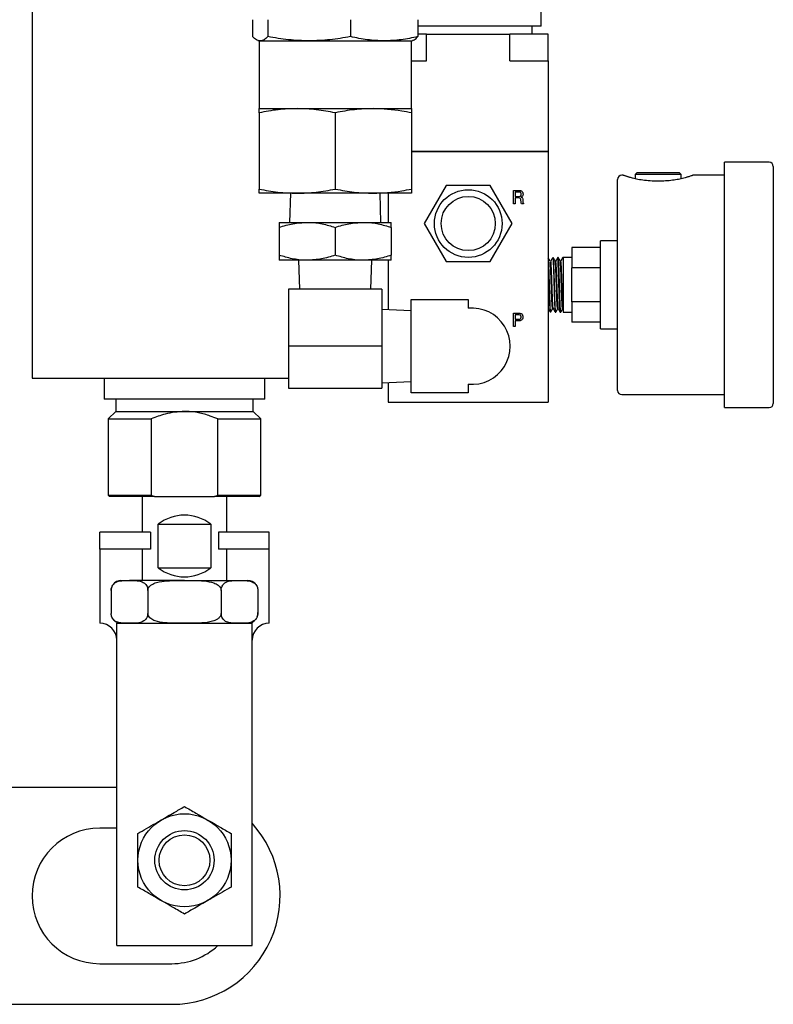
# Model space of a CAD drawing. Header units: inches. Extents: x 22 to 75, y 2 to 108.
# Tile 10 of 19: x 69.2 to 74.77, y 28.59 to 35.86. Entities that reach past the tile are written whole.
import ezdxf

# ---------------------------------------------------------------- set-up
doc = ezdxf.new("R2010")
doc.units = ezdxf.units.IN
doc.header["$MEASUREMENT"] = 0

msp = doc.modelspace()

# ---------------------------------------------------------------- linework, layer by layer
at = {"color": 7, "linetype": 'Continuous', "lineweight": 25}
for p, q in [((69.2947, 60.5276), (69.2947, 33.2151)), ((73.0534, 35.8121), (73.0534, 35.9932)), ((70.9219, 35.8601), (70.9219, 35.7351)), ((71.0347, 35.8601), (71.0347, 35.7351)), ((71.6451, 35.8601), (71.6451, 35.7351)), ((72.1426, 35.8601), (72.1426, 35.7351)), ((73.0534, 35.8121), (72.1426, 35.8121)), ((72.9865, 35.753), (72.9865, 35.8121)), ((70.9605, 35.7072), (70.9698, 35.7039)), ((70.9698, 35.7039), (70.9698, 35.2039)), ((70.9698, 35.7039), (70.9783, 35.7039)), ((70.9783, 35.7039), (71.3399, 35.7039)), ((71.3399, 35.7039), (71.8939, 35.7039)), ((71.8939, 35.7039), (72.0948, 35.7039)), ((72.0948, 35.7039), (72.1041, 35.7072)), ((72.0948, 35.2039), (72.0948, 35.7039)), ((72.207, 35.753), (72.1426, 35.753)), ((72.207, 35.5562), (72.207, 35.753)), ((72.207, 35.753), (72.8211, 35.753)), ((72.8211, 35.5562), (72.8211, 35.753)), ((72.9451, 35.753), (72.8211, 35.753)), ((73.1046, 35.753), (72.9451, 35.753)), ((73.1046, 35.5562), (73.1046, 35.753)), ((72.0948, 35.5562), (72.207, 35.5562)), ((72.8211, 35.5562), (73.1046, 35.5562)), ((73.1046, 35.5562), (73.1046, 34.8908)), ((70.9698, 35.2039), (71.251, 35.2039)), ((71.251, 35.2039), (71.8135, 35.2039)), ((71.8135, 35.2039), (72.0948, 35.2039)), ((70.9698, 35.1726), (70.9698, 34.6101)), ((71.5323, 35.1726), (71.5323, 34.6101)), ((72.0948, 35.1726), (72.0948, 34.6101)), ((72.0948, 34.8908), (73.1046, 34.8908)), ((73.1046, 34.8908), (73.1007, 34.8869)), ((72.0948, 34.8869), (73.1046, 34.8869)), ((73.1046, 34.8869), (73.1046, 33.0365)), ((74.7345, 34.8089), (74.4058, 34.8089)), ((74.4058, 32.9964), (74.4058, 34.8089)), ((74.7658, 34.7776), (74.7658, 33.0276)), ((73.6158, 33.1239), (73.6158, 34.6814)), ((73.6829, 34.7033), (73.6732, 34.7065)), ((73.7, 34.6978), (73.6787, 34.7046)), ((73.7007, 34.6977), (73.695, 34.6994)), ((73.7614, 34.7326), (73.7458, 34.717)), ((73.7458, 34.717), (73.7458, 34.6857)), ((74.0858, 34.717), (73.7458, 34.717)), ((73.7614, 34.7326), (74.0701, 34.7326)), ((74.0858, 34.717), (74.0701, 34.7326)), ((74.0858, 34.6859), (74.0858, 34.717)), ((74.4058, 34.7126), (74.1845, 34.7126)), ((72.3517, 34.6366), (72.1893, 34.3554)), ((72.6764, 34.6366), (72.3517, 34.6366)), ((72.8388, 34.3554), (72.6764, 34.6366)), ((72.847, 34.5995), (72.8847, 34.5995)), ((72.847, 34.5011), (72.847, 34.5995)), ((71.251, 34.5789), (70.9698, 34.5789)), ((71.2015, 34.5789), (71.1948, 34.3642)), ((71.8135, 34.5789), (71.251, 34.5789)), ((72.0948, 34.5789), (71.8135, 34.5789)), ((71.8698, 34.3642), (71.8631, 34.5789)), ((71.9235, 34.5789), (71.9235, 34.3642)), ((72.8607, 34.5881), (72.8607, 34.5553)), ((72.8826, 34.5881), (72.8607, 34.5881)), ((72.8607, 34.5553), (72.8826, 34.5553)), ((72.8609, 34.544), (72.8609, 34.5011)), ((72.8816, 34.544), (72.8609, 34.544)), ((72.9037, 34.5149), (72.9025, 34.5279)), ((72.9164, 34.532), (72.9176, 34.5155)), ((72.8609, 34.5011), (72.847, 34.5011)), ((72.9037, 34.5145), (72.9037, 34.5149)), ((72.9227, 34.5011), (72.9067, 34.5011)), ((72.9227, 34.5038), (72.9227, 34.5011)), ((71.1188, 34.3642), (71.3255, 34.3642)), ((71.1188, 34.3273), (71.1188, 34.1215)), ((71.3255, 34.3642), (71.739, 34.3642)), ((71.5323, 34.3273), (71.5323, 34.1215)), ((71.739, 34.3642), (71.9458, 34.3642)), ((71.9458, 34.3273), (71.9458, 34.1215)), ((72.1893, 34.3554), (72.3517, 34.0741)), ((72.6764, 34.0741), (72.8388, 34.3554)), ((73.2783, 34.1782), (73.2783, 34.0282)), ((73.4908, 34.1782), (73.2783, 34.1782)), ((73.6158, 34.2276), (73.4908, 34.2276)), ((73.4908, 33.5776), (73.4908, 34.2276)), ((73.1046, 34.1017), (73.1046, 34.1017)), ((73.1416, 34.1028), (73.1376, 34.1027)), ((73.1786, 34.104), (73.1747, 34.1039)), ((73.2158, 34.1051), (73.2116, 34.105)), ((73.2783, 34.1051), (73.2158, 34.1051)), ((73.2158, 34.1051), (73.2158, 34.0595)), ((71.3255, 34.0846), (71.1188, 34.0846)), ((71.2623, 34.0846), (71.269, 33.8699)), ((71.739, 34.0846), (71.3255, 34.0846)), ((71.9458, 34.0846), (71.739, 34.0846)), ((71.7956, 33.8699), (71.8023, 34.0846)), ((71.9235, 34.0846), (71.9235, 33.7181)), ((72.3517, 34.0741), (72.6764, 34.0741)), ((73.2158, 34.0595), (73.2158, 33.7001)), ((73.4908, 34.0282), (73.2783, 34.0282)), ((73.2783, 33.777), (73.2783, 34.0282)), ((71.876, 33.8699), (71.1885, 33.8699)), ((71.1885, 33.8699), (71.1885, 33.4499)), ((71.876, 33.8699), (71.876, 33.4499)), ((72.094, 33.1061), (72.094, 33.7936)), ((72.094, 33.7936), (72.514, 33.7936)), ((72.514, 33.7936), (72.514, 33.7297)), ((73.2783, 33.777), (73.2783, 33.627)), ((73.4908, 33.777), (73.2783, 33.777)), ((72.094, 33.7116), (71.876, 33.7199)), ((72.847, 33.694), (72.8834, 33.694)), ((72.847, 33.5956), (72.847, 33.694)), ((72.884, 33.6826), (72.8609, 33.6826)), ((72.8609, 33.6826), (72.8609, 33.6486)), ((73.1191, 33.7031), (73.1231, 33.703)), ((73.1561, 33.702), (73.1602, 33.7019)), ((73.1932, 33.7008), (73.1971, 33.7007)), ((73.2158, 33.7001), (73.2783, 33.7001)), ((72.8609, 33.5956), (72.847, 33.5956)), ((72.8609, 33.6486), (72.883, 33.6486)), ((72.8609, 33.6372), (72.8609, 33.5956)), ((72.8809, 33.6372), (72.8609, 33.6372)), ((73.4908, 33.627), (73.2783, 33.627)), ((73.4908, 33.5776), (73.6158, 33.5776)), ((71.876, 33.4499), (71.1885, 33.4499)), ((71.1885, 33.4499), (71.1885, 33.1399)), ((71.876, 33.4499), (71.876, 33.1399)), ((69.2947, 33.2151), (71.1885, 33.2151)), ((69.8259, 33.2151), (69.8259, 33.0589)), ((71.0134, 33.0589), (71.0134, 33.2151)), ((71.876, 33.1799), (72.094, 33.1882)), ((71.9235, 33.1817), (71.9235, 33.0365)), ((72.514, 33.1701), (72.514, 33.1061)), ((71.1885, 33.1399), (71.876, 33.1399)), ((72.514, 33.1061), (72.094, 33.1061)), ((73.647, 33.0926), (74.4058, 33.0926)), ((71.0134, 33.0589), (69.8259, 33.0589)), ((69.9134, 33.0589), (69.9134, 32.9689)), ((70.9259, 32.9689), (70.9259, 33.0589)), ((71.9235, 33.0365), (73.1046, 33.0365)), ((69.9134, 32.9689), (69.8572, 32.9126)), ((69.9134, 32.9689), (70.4197, 32.9689)), ((70.4197, 32.9689), (70.9259, 32.9689)), ((70.9822, 32.9126), (70.9259, 32.9689)), ((74.4058, 32.9964), (74.7345, 32.9964)), ((69.8572, 32.9126), (69.8572, 32.3501)), ((69.8572, 32.9126), (70.1745, 32.9126)), ((70.1745, 32.9126), (70.1745, 32.3501)), ((70.6649, 32.9126), (70.9822, 32.9126)), ((70.6649, 32.3501), (70.6649, 32.9126)), ((70.9822, 32.3501), (70.9822, 32.9126)), ((69.8572, 32.3501), (69.8672, 32.3401)), ((69.8572, 32.3501), (70.1745, 32.3501)), ((70.1745, 32.3501), (70.1984, 32.3401)), ((70.641, 32.3401), (70.6649, 32.3501)), ((70.6649, 32.3501), (70.9822, 32.3501)), ((70.9722, 32.3401), (70.9822, 32.3501)), ((70.1984, 32.3401), (69.8672, 32.3401)), ((70.1072, 32.3401), (70.1072, 32.077)), ((70.1984, 32.3401), (70.641, 32.3401)), ((70.9722, 32.3401), (70.641, 32.3401)), ((70.7322, 32.077), (70.7322, 32.3401)), ((70.2257, 31.8151), (70.2257, 32.1351)), ((70.2257, 32.1351), (70.6137, 32.1351)), ((70.6137, 32.1351), (70.6137, 31.8151)), ((69.7947, 31.952), (69.7947, 32.077)), ((70.1697, 32.077), (69.7947, 32.077)), ((70.1697, 32.077), (70.1697, 31.952)), ((70.6697, 32.077), (70.6697, 31.952)), ((71.0447, 32.077), (70.6697, 32.077)), ((71.0447, 31.952), (71.0447, 32.077)), ((70.1697, 31.952), (69.7947, 31.952)), ((69.7947, 31.952), (69.7947, 31.827)), ((70.1072, 31.952), (70.1072, 31.7201)), ((71.0447, 31.952), (70.6697, 31.952)), ((70.7322, 31.7201), (70.7322, 31.952)), ((71.0447, 31.827), (71.0447, 31.952)), ((69.7947, 31.827), (69.7947, 31.4051)), ((70.2257, 31.8151), (70.6137, 31.8151)), ((71.0447, 31.4051), (71.0447, 31.827)), ((69.9509, 31.7201), (70.0137, 31.7201)), ((70.4197, 31.7201), (70.0137, 31.7201)), ((70.4197, 31.7201), (70.8256, 31.7201)), ((70.8256, 31.7201), (70.8884, 31.7201)), ((69.8784, 31.6476), (69.8784, 31.4777)), ((70.149, 31.6476), (70.149, 31.4777)), ((70.6903, 31.6476), (70.6903, 31.4777)), ((70.9609, 31.6476), (70.9609, 31.4777)), ((69.9197, 29.0251), (69.9197, 31.4051)), ((69.9197, 31.4051), (70.9197, 31.4051)), ((70.9197, 29.0251), (70.9197, 31.4051)), ((69.9197, 30.192), (68.1695, 30.192)), ((69.9197, 29.892), (69.7945, 29.892)), ((69.9197, 29.0251), (70.9197, 29.0251)), ((69.7945, 28.892), (70.3257, 28.892)), ((68.1695, 28.592), (70.3257, 28.592))]:
    msp.add_line(p, q, dxfattribs=at)
for centre, radius in [((72.514, 34.3554), 0.25), ((72.514, 34.3554), 0.2), ((70.4197, 29.6551), 0.3435), ((70.4197, 29.6551), 0.2188), ((70.4197, 29.6551), 0.1875)]:
    msp.add_circle(centre, radius, dxfattribs=at)
for centre, radius, start, end in [((74.7345, 34.7776), 0.0312, 0, 90), ((73.647, 34.6814), 0.0312, 90, 180), ((72.5428, 33.4499), 0.2813, 264.13285, 95.86715), ((73.647, 33.1239), 0.0312, 180, 270), ((74.7345, 33.0276), 0.0312, 270, 0), ((70.4197, 31.8901), 0.3125, 51.62828, 128.37172), ((70.4197, 32.0601), 0.3125, 231.62828, 308.37172), ((69.9509, 31.6476), 0.0725, 90, 143.2239), ((70.8884, 31.6476), 0.0725, 41.28268, 90), ((69.9509, 31.6476), 0.0725, 159.6946, 184.39866), ((70.8884, 31.4777), 0.0725, 339.6946, 4.39866), ((69.7947, 31.2801), 0.125, 0, 90), ((69.9509, 31.4777), 0.0725, 221.28268, 270), ((70.8884, 31.4777), 0.0725, 270, 323.2239), ((71.0447, 31.2801), 0.125, 90, 180), ((69.7945, 29.392), 0.5, 90, 270), ((70.3257, 29.392), 0.8, 270, 42.06302), ((70.3257, 29.392), 0.5, 270, 312.79661)]:
    msp.add_arc(centre, radius, start, end, dxfattribs=at)
for points, knots in [([(70.9783, 35.7039), (70.9689, 35.7054), (70.95, 35.7085), (70.9313, 35.7262), (70.9219, 35.7351)], [0, 0, 0, 0, 0.497839, 1, 1, 1, 1]), ([(71.0347, 35.7351), (71.0254, 35.7263), (71.0068, 35.7086), (70.9878, 35.7055), (70.9783, 35.7039)], [0, 0, 0, 0, 0.498161, 1, 1, 1, 1]), ([(71.3399, 35.7039), (71.2889, 35.7054), (71.1866, 35.7085), (71.0855, 35.7262), (71.0347, 35.7351)], [0, 0, 0, 0, 0.497839, 1, 1, 1, 1]), ([(71.6451, 35.7351), (71.5947, 35.7263), (71.4937, 35.7086), (71.3913, 35.7055), (71.3399, 35.7039)], [0, 0, 0, 0, 0.498161, 1, 1, 1, 1]), ([(71.8939, 35.7039), (71.8523, 35.7054), (71.7688, 35.7085), (71.6865, 35.7262), (71.6451, 35.7351)], [0, 0, 0, 0, 0.497839, 1, 1, 1, 1]), ([(72.1426, 35.7351), (72.1016, 35.7263), (72.0192, 35.7086), (71.9358, 35.7055), (71.8939, 35.7039)], [0, 0, 0, 0, 0.498161, 1, 1, 1, 1]), ([(72.1035, 35.7089), (72.1071, 35.7097), (72.1203, 35.7126), (72.1333, 35.7257), (72.1426, 35.7351)], [0, 0, 0, 0, 0.278349, 1, 1, 1, 1]), ([(71.251, 35.2039), (71.2041, 35.2023), (71.1097, 35.1992), (71.0166, 35.1815), (70.9698, 35.1726)], [0, 0, 0, 0, 0.497839, 1, 1, 1, 1]), ([(70.9698, 35.1726), (70.9698, 35.1815), (70.9698, 35.1992), (70.9698, 35.2023), (70.9698, 35.2039)], [0, 0, 0, 0, 0.498161, 1, 1, 1, 1]), ([(71.5323, 35.1726), (71.4859, 35.1815), (71.3928, 35.1992), (71.2984, 35.2023), (71.251, 35.2039)], [0, 0, 0, 0, 0.498161, 1, 1, 1, 1]), ([(71.8135, 35.2039), (71.7668, 35.2022), (71.6728, 35.199), (71.5794, 35.1824), (71.5327, 35.1727), (71.5323, 35.1726)], [0, 0, 0, 0, 0.495907, 0.996092, 1, 1, 1, 1]), ([(72.0948, 35.1726), (72.0713, 35.1773), (71.9784, 35.1959), (71.884, 35.2005), (71.8135, 35.2039)], [0, 0, 0, 0, 0.252987, 1, 1, 1, 1]), ([(72.0948, 35.2039), (72.0948, 35.2023), (72.0948, 35.1992), (72.0948, 35.1815), (72.0948, 35.1726)], [0, 0, 0, 0, 0.497839, 1, 1, 1, 1]), ([(73.6662, 34.7089), (73.665, 34.7093), (73.6635, 34.7098), (73.6633, 34.7099), (73.6627, 34.7101), (73.6621, 34.7103), (73.659, 34.7113), (73.6539, 34.7125), (73.6491, 34.7124), (73.647, 34.7123)], [0, 0, 0, 0, 0.506782, 0.596621, 0.618247, 0.635046, 0.662875, 0.849801, 1, 1, 1, 1]), ([(73.6787, 34.7046), (73.6786, 34.7046), (73.6703, 34.7073), (73.6656, 34.7091), (73.6645, 34.7095), (73.6642, 34.7096)], [0, 0, 0, 0, 0.01359, 0.704964, 1, 1, 1, 1]), ([(73.958, 34.6689), (73.9578, 34.6689), (73.9396, 34.6675), (73.9003, 34.6677), (73.8433, 34.6702), (73.7895, 34.6768), (73.7449, 34.6854), (73.715, 34.6931), (73.704, 34.6966), (73.7007, 34.6977)], [0, 0, 0, 0, 0.001876, 0.185687, 0.379915, 0.569276, 0.750289, 0.92518, 1, 1, 1, 1]), ([(74.1315, 34.6978), (74.1305, 34.6975), (74.1223, 34.6948), (74.0974, 34.688), (74.0572, 34.6795), (74.0097, 34.6723), (73.9753, 34.6701), (73.958, 34.6689)], [0, 0, 0, 0, 0.034275, 0.281821, 0.520875, 0.758275, 1, 1, 1, 1]), ([(74.1674, 34.7096), (74.1673, 34.7096), (74.1667, 34.7094), (74.1599, 34.707), (74.1479, 34.7027), (74.1344, 34.6987), (74.1309, 34.6977)], [0, 0, 0, 0, 0.111609, 0.443476, 0.85368, 1, 1, 1, 1]), ([(74.1845, 34.7125), (74.1834, 34.7125), (74.1802, 34.7126), (74.1755, 34.7119), (74.1715, 34.711), (74.1694, 34.7103), (74.1686, 34.7101), (74.1683, 34.71), (74.1681, 34.7099), (74.1678, 34.7098), (74.1674, 34.7096), (74.1668, 34.7094), (74.1624, 34.7079), (74.1592, 34.7068)], [0, 0, 0, 0, 0.039169, 0.117392, 0.169838, 0.190317, 0.198429, 0.204565, 0.212505, 0.227082, 0.266076, 0.451934, 1, 1, 1, 1]), ([(70.9698, 34.6101), (71.0162, 34.6013), (71.1093, 34.5836), (71.2037, 34.5805), (71.251, 34.5789)], [0, 0, 0, 0, 0.498161, 1, 1, 1, 1]), ([(70.9698, 34.5789), (70.9698, 34.5804), (70.9698, 34.5835), (70.9698, 34.6012), (70.9698, 34.6101)], [0, 0, 0, 0, 0.497839, 1, 1, 1, 1]), ([(71.251, 34.5789), (71.298, 34.5804), (71.3924, 34.5835), (71.4855, 34.6012), (71.5323, 34.6101)], [0, 0, 0, 0, 0.497839, 1, 1, 1, 1]), ([(71.5323, 34.6101), (71.5327, 34.6101), (71.5791, 34.6004), (71.6725, 34.5839), (71.7664, 34.5805), (71.8135, 34.5789)], [0, 0, 0, 0, 0.003908, 0.500132, 1, 1, 1, 1]), ([(71.8135, 34.5789), (71.884, 34.5823), (71.9784, 34.5869), (72.0713, 34.6054), (72.0948, 34.6101)], [0, 0, 0, 0, 0.747013, 1, 1, 1, 1]), ([(72.0948, 34.6101), (72.0948, 34.6013), (72.0948, 34.5836), (72.0948, 34.5805), (72.0948, 34.5789)], [0, 0, 0, 0, 0.498161, 1, 1, 1, 1]), ([(72.8847, 34.5995), (72.8872, 34.5995), (72.8913, 34.5994), (72.897, 34.599), (72.9018, 34.5981), (72.9047, 34.5967), (72.9062, 34.5961)], [0, 0, 0, 0, 0.340181, 0.560242, 0.780176, 1, 1, 1, 1]), ([(72.9025, 34.5279), (72.9022, 34.5305), (72.9019, 34.5344), (72.9002, 34.5395), (72.894, 34.5448), (72.8871, 34.5443), (72.8816, 34.544)], [0, 0, 0, 0, 0.25104, 0.376425, 0.500395, 1, 1, 1, 1]), ([(72.905, 34.5724), (72.9048, 34.5751), (72.9046, 34.5791), (72.9017, 34.5837), (72.8948, 34.5881), (72.888, 34.5881), (72.8826, 34.5881)], [0, 0, 0, 0, 0.249914, 0.375118, 0.500285, 1, 1, 1, 1]), ([(72.8826, 34.5553), (72.8882, 34.5554), (72.8953, 34.5556), (72.9018, 34.5607), (72.9046, 34.5655), (72.9049, 34.5697), (72.905, 34.5724)], [0, 0, 0, 0, 0.49872, 0.624089, 0.749578, 1, 1, 1, 1]), ([(72.9189, 34.5726), (72.9187, 34.5701), (72.9184, 34.5649), (72.9145, 34.5562), (72.9088, 34.5527), (72.9053, 34.5505)], [0, 0, 0, 0, 0.281123, 0.561717, 1, 1, 1, 1]), ([(72.9053, 34.5505), (72.9074, 34.5498), (72.9116, 34.5482), (72.9158, 34.5411), (72.9161, 34.5354), (72.9164, 34.532)], [0, 0, 0, 0, 0.279986, 0.558329, 1, 1, 1, 1]), ([(72.9062, 34.5961), (72.9084, 34.5946), (72.9128, 34.5917), (72.9179, 34.5835), (72.9185, 34.5768), (72.9189, 34.5726)], [0, 0, 0, 0, 0.280369, 0.560624, 1, 1, 1, 1]), ([(72.9067, 34.5011), (72.9058, 34.5035), (72.9042, 34.5078), (72.9038, 34.5124), (72.9037, 34.5145)], [0, 0, 0, 0, 0.558411, 1, 1, 1, 1]), ([(72.9176, 34.5155), (72.9178, 34.513), (72.9181, 34.5095), (72.9202, 34.5054), (72.9219, 34.5044), (72.9227, 34.5038)], [0, 0, 0, 0, 0.560751, 0.780629, 1, 1, 1, 1]), ([(71.1188, 34.3273), (71.1524, 34.3376), (71.2201, 34.3584), (71.2902, 34.3622), (71.3255, 34.3642)], [0, 0, 0, 0, 0.495458, 1, 1, 1, 1]), ([(71.1188, 34.3642), (71.1188, 34.3638), (71.1188, 34.362), (71.1188, 34.3424), (71.1188, 34.3273)], [0, 0, 0, 0, 0.231136, 1, 1, 1, 1]), ([(71.3255, 34.3642), (71.3304, 34.3641), (71.3676, 34.3638), (71.4375, 34.3557), (71.5005, 34.3368), (71.5323, 34.3273)], [0, 0, 0, 0, 0.070095, 0.530787, 1, 1, 1, 1]), ([(71.5323, 34.3273), (71.5659, 34.3376), (71.6336, 34.3584), (71.7037, 34.3622), (71.739, 34.3642)], [0, 0, 0, 0, 0.495458, 1, 1, 1, 1]), ([(71.739, 34.3642), (71.7439, 34.3641), (71.7811, 34.3638), (71.851, 34.3557), (71.914, 34.3368), (71.9458, 34.3273)], [0, 0, 0, 0, 0.070095, 0.530787, 1, 1, 1, 1]), ([(71.9458, 34.3273), (71.9458, 34.3424), (71.9458, 34.362), (71.9458, 34.3638), (71.9458, 34.3642)], [0, 0, 0, 0, 0.768864, 1, 1, 1, 1]), ([(71.3255, 34.0846), (71.3206, 34.0846), (71.2835, 34.085), (71.2136, 34.093), (71.1506, 34.112), (71.1188, 34.1215)], [0, 0, 0, 0, 0.070095, 0.530787, 1, 1, 1, 1]), ([(71.1188, 34.1215), (71.1188, 34.1064), (71.1188, 34.0867), (71.1188, 34.085), (71.1188, 34.0846)], [0, 0, 0, 0, 0.768864, 1, 1, 1, 1]), ([(71.5323, 34.1215), (71.4987, 34.1112), (71.4309, 34.0904), (71.3609, 34.0865), (71.3255, 34.0846)], [0, 0, 0, 0, 0.495458, 1, 1, 1, 1]), ([(71.739, 34.0846), (71.7341, 34.0846), (71.697, 34.085), (71.6271, 34.093), (71.5641, 34.112), (71.5323, 34.1215)], [0, 0, 0, 0, 0.070095, 0.530787, 1, 1, 1, 1]), ([(71.9458, 34.1215), (71.9122, 34.1112), (71.8444, 34.0904), (71.7744, 34.0865), (71.739, 34.0846)], [0, 0, 0, 0, 0.495458, 1, 1, 1, 1]), ([(71.9458, 34.0846), (71.9458, 34.085), (71.9458, 34.0867), (71.9458, 34.1064), (71.9458, 34.1215)], [0, 0, 0, 0, 0.231136, 1, 1, 1, 1]), ([(73.1189, 34.0773), (73.1166, 34.0813), (73.1119, 34.0894), (73.1072, 34.0975), (73.1049, 34.1015)], [0, 0, 0, 0, 0.499963, 1, 1, 1, 1]), ([(73.1231, 33.704), (73.1229, 33.7039), (73.1223, 33.7037), (73.1212, 33.7125), (73.12, 33.7293), (73.1188, 33.7537), (73.1176, 33.7841), (73.1164, 33.8195), (73.1152, 33.8584), (73.114, 33.8991), (73.1128, 33.9399), (73.1116, 33.9792), (73.1104, 34.0152), (73.1092, 34.0466), (73.108, 34.072), (73.1068, 34.0899), (73.1057, 34.0997), (73.1051, 34.1002), (73.1049, 34.1003)], [0, 0, 0, 0, 0.039527, 0.105843, 0.172149, 0.238447, 0.304736, 0.371016, 0.437287, 0.503549, 0.569802, 0.636046, 0.702282, 0.768508, 0.834726, 0.900935, 0.967135, 1, 1, 1, 1]), ([(73.1368, 34.1014), (73.1345, 34.0974), (73.1298, 34.0894), (73.1252, 34.0814), (73.1228, 34.0773)], [0, 0, 0, 0, 0.500034, 1, 1, 1, 1]), ([(73.1376, 34.1), (73.1381, 34.1003), (73.1391, 34.1009), (73.1409, 34.0764), (73.1429, 34.0324), (73.1448, 33.9727), (73.1468, 33.9053), (73.1488, 33.8376), (73.1508, 33.777), (73.1528, 33.7313), (73.1546, 33.7048), (73.1557, 33.7045), (73.1562, 33.7044)], [0, 0, 0, 0, 0.06619, 0.173457, 0.280757, 0.38809, 0.495457, 0.602857, 0.710292, 0.817759, 0.925259, 1, 1, 1, 1]), ([(73.1559, 34.0785), (73.1536, 34.0825), (73.1489, 34.0906), (73.1442, 34.0987), (73.1419, 34.1027)], [0, 0, 0, 0, 0.499964, 1, 1, 1, 1]), ([(73.1605, 33.7036), (73.1604, 33.703), (73.1597, 33.6977), (73.1583, 33.7105), (73.1563, 33.7406), (73.1545, 33.7879), (73.1527, 33.8432), (73.151, 33.9014), (73.1493, 33.9569), (73.1478, 34.006), (73.1463, 34.0458), (73.1449, 34.0757), (73.1436, 34.0933), (73.1426, 34.1034), (73.1421, 34.1013), (73.142, 34.1008)], [0, 0, 0, 0, 0.014764, 0.123107, 0.227395, 0.327628, 0.423806, 0.515927, 0.603992, 0.687999, 0.767949, 0.84384, 0.915672, 0.983446, 1, 1, 1, 1]), ([(73.1738, 34.1026), (73.1715, 34.0986), (73.1668, 34.0906), (73.1622, 34.0825), (73.1599, 34.0785)], [0, 0, 0, 0, 0.500035, 1, 1, 1, 1]), ([(73.1923, 33.7035), (73.192, 33.7038), (73.1913, 33.7047), (73.1902, 33.7175), (73.1888, 33.7403), (73.1875, 33.772), (73.1861, 33.8104), (73.1848, 33.8536), (73.1834, 33.8993), (73.1821, 33.9451), (73.1808, 33.9888), (73.1794, 34.0279), (73.1781, 34.0605), (73.1767, 34.0851), (73.1754, 34.0992), (73.1744, 34.1047), (73.1739, 34.1024), (73.1739, 34.1021)], [0, 0, 0, 0, 0.039808, 0.113052, 0.18628, 0.259492, 0.33269, 0.405873, 0.47904, 0.552191, 0.625328, 0.69845, 0.771556, 0.844646, 0.917721, 0.990782, 1, 1, 1, 1]), ([(73.1745, 34.1026), (73.1745, 34.1031), (73.1749, 34.1057), (73.176, 34.0999), (73.1776, 34.083), (73.1796, 34.041), (73.1814, 33.9874), (73.1833, 33.9256), (73.1852, 33.8589), (73.1872, 33.795), (73.1892, 33.7426), (73.1912, 33.7108), (73.1925, 33.6972), (73.1932, 33.701), (73.1932, 33.7011)], [0, 0, 0, 0, 0.011839, 0.064217, 0.170113, 0.276056, 0.371717, 0.467377, 0.573414, 0.679484, 0.785585, 0.891718, 0.997883, 1, 1, 1, 1]), ([(73.1975, 33.7047), (73.197, 33.7035), (73.1961, 33.7012), (73.1948, 33.7172), (73.1934, 33.7405), (73.192, 33.775), (73.1905, 33.8191), (73.1889, 33.8713), (73.1872, 33.9284), (73.1855, 33.9859), (73.1837, 34.0386), (73.1818, 34.0791), (73.1802, 34.1024), (73.1791, 34.1015), (73.1787, 34.1011)], [0, 0, 0, 0, 0.077879, 0.146216, 0.218476, 0.294652, 0.37474, 0.458734, 0.546628, 0.638414, 0.734086, 0.833638, 0.937061, 1, 1, 1, 1]), ([(73.193, 34.0796), (73.1906, 34.0837), (73.1863, 34.0911), (73.182, 34.0985), (73.1801, 34.1019)], [0, 0, 0, 0, 0.544131, 1, 1, 1, 1]), ([(73.2109, 34.1038), (73.2085, 34.0997), (73.2039, 34.0917), (73.1992, 34.0837), (73.1969, 34.0797)], [0, 0, 0, 0, 0.500034, 1, 1, 1, 1]), ([(73.2117, 34.1025), (73.2122, 34.1025), (73.2133, 34.1025), (73.2146, 34.0829), (73.2155, 34.0644), (73.2158, 34.0595)], [0, 0, 0, 0, 0.329654, 0.822107, 1, 1, 1, 1]), ([(73.1046, 34.0563), (73.1051, 34.0456), (73.1062, 34.0205), (73.1081, 33.9636), (73.1101, 33.8966), (73.1117, 33.8408), (73.1134, 33.7906), (73.115, 33.7467), (73.117, 33.7141), (73.1184, 33.7), (73.1191, 33.7037), (73.1191, 33.7039)], [0, 0, 0, 0, 0.1015, 0.238215, 0.374973, 0.511774, 0.579459, 0.716302, 0.853208, 0.990157, 1, 1, 1, 1]), ([(73.1374, 33.7308), (73.1371, 33.7294), (73.136, 33.7243), (73.1341, 33.7463), (73.1316, 33.7932), (73.1292, 33.8602), (73.1268, 33.9336), (73.1243, 34.0026), (73.1219, 34.0524), (73.1201, 34.0774), (73.1191, 34.075), (73.1189, 34.0746)], [0, 0, 0, 0, 0.049579, 0.180991, 0.312347, 0.443645, 0.574888, 0.706073, 0.837203, 0.968276, 1, 1, 1, 1]), ([(73.1414, 33.7287), (73.1413, 33.7284), (73.1404, 33.7252), (73.1387, 33.747), (73.1363, 33.793), (73.1338, 33.8603), (73.1314, 33.9337), (73.129, 34.0024), (73.1266, 34.0529), (73.1245, 34.0789), (73.1233, 34.075), (73.1228, 34.0737)], [0, 0, 0, 0, 0.013302, 0.144573, 0.275788, 0.406946, 0.538048, 0.669093, 0.800082, 0.931015, 1, 1, 1, 1]), ([(73.1745, 33.7264), (73.1739, 33.7266), (73.1729, 33.727), (73.1713, 33.7443), (73.1696, 33.7725), (73.168, 33.8107), (73.1664, 33.8557), (73.1648, 33.9041), (73.1629, 33.9604), (73.1607, 34.0183), (73.1583, 34.066), (73.1567, 34.0743), (73.1559, 34.0785)], [0, 0, 0, 0, 0.085802, 0.173182, 0.260538, 0.347868, 0.435173, 0.522453, 0.609708, 0.740031, 0.870299, 1, 1, 1, 1]), ([(73.1784, 33.7278), (73.1781, 33.7281), (73.1773, 33.7288), (73.1759, 33.7445), (73.1743, 33.7724), (73.1726, 33.8107), (73.171, 33.8556), (73.1694, 33.9042), (73.1675, 33.9603), (73.1654, 34.0191), (73.1629, 34.0632), (73.1611, 34.0826), (73.1601, 34.0769), (73.1599, 34.0757)], [0, 0, 0, 0, 0.049103, 0.136745, 0.224361, 0.311952, 0.399518, 0.487059, 0.574574, 0.705287, 0.835944, 0.966544, 1, 1, 1, 1]), ([(73.2115, 33.7259), (73.211, 33.7257), (73.21, 33.7254), (73.2085, 33.741), (73.2068, 33.7682), (73.2052, 33.8058), (73.2036, 33.8505), (73.202, 33.8991), (73.2004, 33.9479), (73.1988, 33.9933), (73.1971, 34.0321), (73.1955, 34.0605), (73.1941, 34.0767), (73.1933, 34.0777), (73.1929, 34.078)], [0, 0, 0, 0, 0.075093, 0.162576, 0.250035, 0.337469, 0.424878, 0.512263, 0.599623, 0.686959, 0.774271, 0.861558, 0.94882, 1, 1, 1, 1]), ([(73.2158, 33.7248), (73.2149, 33.7283), (73.2134, 33.734), (73.2115, 33.7685), (73.2099, 33.8057), (73.2082, 33.8505), (73.2066, 33.8991), (73.205, 33.9479), (73.2034, 33.9934), (73.2018, 34.032), (73.2001, 34.0607), (73.1985, 34.0785), (73.1975, 34.0793), (73.1969, 34.0796)], [0, 0, 0, 0, 0.141419, 0.227408, 0.313373, 0.399313, 0.48523, 0.571122, 0.656991, 0.742835, 0.828656, 0.914452, 1, 1, 1, 1]), ([(73.1046, 33.728), (73.1068, 33.7242), (73.1114, 33.7163), (73.1159, 33.7084), (73.1183, 33.7044)], [0, 0, 0, 0, 0.489818, 1, 1, 1, 1]), ([(73.1234, 33.7031), (73.1257, 33.7072), (73.1304, 33.7153), (73.1351, 33.7233), (73.1374, 33.7274)], [0, 0, 0, 0, 0.500039, 1, 1, 1, 1]), ([(73.1414, 33.7274), (73.1437, 33.7233), (73.1483, 33.7153), (73.153, 33.7073), (73.1553, 33.7033)], [0, 0, 0, 0, 0.499966, 1, 1, 1, 1]), ([(73.1618, 33.7044), (73.1637, 33.7076), (73.1679, 33.7149), (73.1721, 33.7222), (73.1745, 33.7262)], [0, 0, 0, 0, 0.44642, 1, 1, 1, 1]), ([(73.1784, 33.7262), (73.1807, 33.7222), (73.1854, 33.7142), (73.19, 33.7061), (73.1923, 33.7021)], [0, 0, 0, 0, 0.499965, 1, 1, 1, 1]), ([(73.1974, 33.7008), (73.1998, 33.7048), (73.2044, 33.7129), (73.2091, 33.721), (73.2115, 33.725)], [0, 0, 0, 0, 0.500036, 1, 1, 1, 1]), ([(72.883, 33.6486), (72.8859, 33.6486), (72.8917, 33.6488), (72.8999, 33.6517), (72.9035, 33.6588), (72.9037, 33.6634), (72.9038, 33.6657)], [0, 0, 0, 0, 0.281615, 0.559946, 0.778951, 1, 1, 1, 1]), ([(72.8834, 33.694), (72.8876, 33.694), (72.8951, 33.6942), (72.9021, 33.6914), (72.9052, 33.6903)], [0, 0, 0, 0, 0.561022, 1, 1, 1, 1]), ([(72.9038, 33.6657), (72.9037, 33.6676), (72.9035, 33.6713), (72.9016, 33.6767), (72.8951, 33.6823), (72.8886, 33.6825), (72.884, 33.6826)], [0, 0, 0, 0, 0.187731, 0.37472, 0.56089, 1, 1, 1, 1]), ([(72.9176, 33.6656), (72.9171, 33.66), (72.9161, 33.6501), (72.9084, 33.6439), (72.905, 33.6411)], [0, 0, 0, 0, 0.559834, 1, 1, 1, 1]), ([(72.9052, 33.6903), (72.9074, 33.6887), (72.9119, 33.6856), (72.9167, 33.6768), (72.9173, 33.6698), (72.9176, 33.6656)], [0, 0, 0, 0, 0.279993, 0.560243, 1, 1, 1, 1]), ([(72.905, 33.6411), (72.9025, 33.6399), (72.8982, 33.638), (72.8918, 33.6375), (72.8864, 33.6372), (72.8827, 33.6372), (72.8809, 33.6372)], [0, 0, 0, 0, 0.339106, 0.559306, 0.779637, 1, 1, 1, 1]), ([(70.4197, 32.9689), (70.3714, 32.965), (70.2867, 32.9582), (70.2082, 32.9263), (70.1745, 32.9126)], [0, 0, 0, 0, 0.570371, 1, 1, 1, 1]), ([(70.6649, 32.9126), (70.6467, 32.9201), (70.6007, 32.9391), (70.5228, 32.9609), (70.4581, 32.9686), (70.4235, 32.9689), (70.4197, 32.9689)], [0, 0, 0, 0, 0.232726, 0.589475, 0.954757, 1, 1, 1, 1]), ([(69.8784, 31.6476), (69.8786, 31.6519), (69.8791, 31.6605), (69.8831, 31.6745), (69.8918, 31.6909), (69.917, 31.7138), (69.9595, 31.7206), (69.9953, 31.7203), (70.0137, 31.7201)], [0, 0, 0, 0, 0.043046, 0.085915, 0.157126, 0.280699, 0.630268, 1, 1, 1, 1]), ([(70.0137, 31.7201), (70.0162, 31.7201), (70.0327, 31.7201), (70.0589, 31.7203), (70.0933, 31.7166), (70.1176, 31.7074), (70.1346, 31.6913), (70.1429, 31.6782), (70.1476, 31.6637), (70.149, 31.6537), (70.149, 31.6485), (70.149, 31.6476)], [0, 0, 0, 0, 0.048819, 0.331684, 0.523425, 0.740448, 0.819656, 0.899363, 0.947911, 0.990871, 1, 1, 1, 1]), ([(70.149, 31.6476), (70.149, 31.6478), (70.1491, 31.6522), (70.1509, 31.6617), (70.1598, 31.6765), (70.1805, 31.6939), (70.2249, 31.7117), (70.2911, 31.7194), (70.36, 31.7202), (70.4031, 31.7201), (70.4197, 31.7201)], [0, 0, 0, 0, 0.001904, 0.043647, 0.095348, 0.171904, 0.309324, 0.568276, 0.834138, 1, 1, 1, 1]), ([(70.4197, 31.7201), (70.468, 31.7208), (70.5407, 31.7217), (70.6254, 31.7089), (70.6643, 31.6901), (70.6819, 31.6734), (70.6893, 31.6598), (70.6901, 31.6507), (70.6903, 31.6476)], [0, 0, 0, 0, 0.484463, 0.727979, 0.850181, 0.909284, 0.968993, 1, 1, 1, 1]), ([(70.6903, 31.6476), (70.6905, 31.6519), (70.691, 31.6605), (70.695, 31.6745), (70.7037, 31.6909), (70.7289, 31.7138), (70.7714, 31.7206), (70.8072, 31.7203), (70.8256, 31.7201)], [0, 0, 0, 0, 0.043046, 0.085915, 0.157126, 0.280699, 0.630268, 1, 1, 1, 1]), ([(70.8256, 31.7201), (70.8281, 31.7201), (70.8446, 31.7201), (70.8708, 31.7203), (70.9052, 31.7166), (70.9295, 31.7074), (70.9465, 31.6913), (70.9548, 31.6782), (70.9595, 31.6637), (70.9609, 31.6537), (70.9609, 31.6485), (70.9609, 31.6476)], [0, 0, 0, 0, 0.048819, 0.331684, 0.523425, 0.740448, 0.819656, 0.899363, 0.947911, 0.990871, 1, 1, 1, 1]), ([(70.0137, 31.4051), (70.0113, 31.4051), (69.9947, 31.4051), (69.9686, 31.4049), (69.9341, 31.4087), (69.9098, 31.4178), (69.8928, 31.434), (69.8846, 31.4471), (69.8798, 31.4616), (69.8785, 31.4715), (69.8784, 31.4767), (69.8784, 31.4777)], [0, 0, 0, 0, 0.048819, 0.331684, 0.523425, 0.740448, 0.819656, 0.899363, 0.947911, 0.990871, 1, 1, 1, 1]), ([(70.149, 31.4777), (70.1488, 31.4733), (70.1483, 31.4647), (70.1444, 31.4508), (70.1356, 31.4344), (70.1105, 31.4115), (70.0679, 31.4047), (70.0321, 31.405), (70.0137, 31.4051)], [0, 0, 0, 0, 0.043046, 0.085915, 0.157126, 0.280699, 0.630268, 1, 1, 1, 1]), ([(70.4197, 31.4051), (70.3713, 31.4045), (70.2986, 31.4036), (70.214, 31.4164), (70.175, 31.4351), (70.1575, 31.4519), (70.15, 31.4655), (70.1493, 31.4746), (70.149, 31.4777)], [0, 0, 0, 0, 0.484463, 0.727979, 0.850181, 0.909284, 0.968993, 1, 1, 1, 1]), ([(70.6903, 31.4777), (70.6903, 31.4775), (70.6903, 31.4731), (70.6884, 31.4636), (70.6795, 31.4487), (70.6589, 31.4314), (70.6144, 31.4136), (70.5482, 31.4058), (70.4793, 31.4051), (70.4362, 31.4051), (70.4197, 31.4051)], [0, 0, 0, 0, 0.001904, 0.043647, 0.095348, 0.171904, 0.309324, 0.568276, 0.834138, 1, 1, 1, 1]), ([(70.8256, 31.4051), (70.8232, 31.4051), (70.8066, 31.4051), (70.7805, 31.4049), (70.746, 31.4087), (70.7217, 31.4178), (70.7047, 31.434), (70.6965, 31.4471), (70.6917, 31.4616), (70.6904, 31.4715), (70.6903, 31.4767), (70.6903, 31.4777)], [0, 0, 0, 0, 0.048819, 0.331684, 0.523425, 0.740448, 0.819656, 0.899363, 0.947911, 0.990871, 1, 1, 1, 1]), ([(70.9609, 31.4777), (70.9607, 31.4733), (70.9602, 31.4647), (70.9563, 31.4508), (70.9475, 31.4344), (70.9224, 31.4115), (70.8798, 31.4047), (70.844, 31.405), (70.8256, 31.4051)], [0, 0, 0, 0, 0.043046, 0.085915, 0.157126, 0.280699, 0.630268, 1, 1, 1, 1]), ([(70.0762, 29.8535), (70.0812, 29.8564), (70.1067, 29.8711), (70.1557, 29.8994), (70.2084, 29.9298), (70.2708, 29.9658), (70.3382, 30.0048), (70.3943, 30.0371), (70.4197, 30.0518)], [0, 0, 0, 0, 0.046419, 0.235036, 0.424703, 0.500271, 0.773565, 1, 1, 1, 1]), ([(70.4197, 30.0518), (70.4474, 30.0358), (70.533, 29.9863), (70.652, 29.9176), (70.7365, 29.8689), (70.7632, 29.8535)], [0, 0, 0, 0, 0.247129, 0.762076, 1, 1, 1, 1]), ([(70.0762, 29.4568), (70.0762, 29.4889), (70.0762, 29.5877), (70.0762, 29.7251), (70.0762, 29.8226), (70.0762, 29.8535)], [0, 0, 0, 0, 0.247129, 0.762076, 1, 1, 1, 1]), ([(70.7632, 29.8535), (70.7632, 29.8214), (70.7632, 29.7226), (70.7632, 29.5852), (70.7632, 29.4876), (70.7632, 29.4568)], [0, 0, 0, 0, 0.247129, 0.762076, 1, 1, 1, 1]), ([(70.4197, 29.2585), (70.3919, 29.2745), (70.3063, 29.3239), (70.1873, 29.3926), (70.1029, 29.4414), (70.0762, 29.4568)], [0, 0, 0, 0, 0.247129, 0.762076, 1, 1, 1, 1]), ([(70.7632, 29.4568), (70.7581, 29.4539), (70.7326, 29.4392), (70.6836, 29.4109), (70.631, 29.3805), (70.5685, 29.3444), (70.5011, 29.3055), (70.4451, 29.2732), (70.4197, 29.2585)], [0, 0, 0, 0, 0.046419, 0.235036, 0.424703, 0.500271, 0.773565, 1, 1, 1, 1])]:
    msp.add_open_spline(points, degree=3, knots=knots, dxfattribs=at)

doc.saveas('drawing.dxf')
